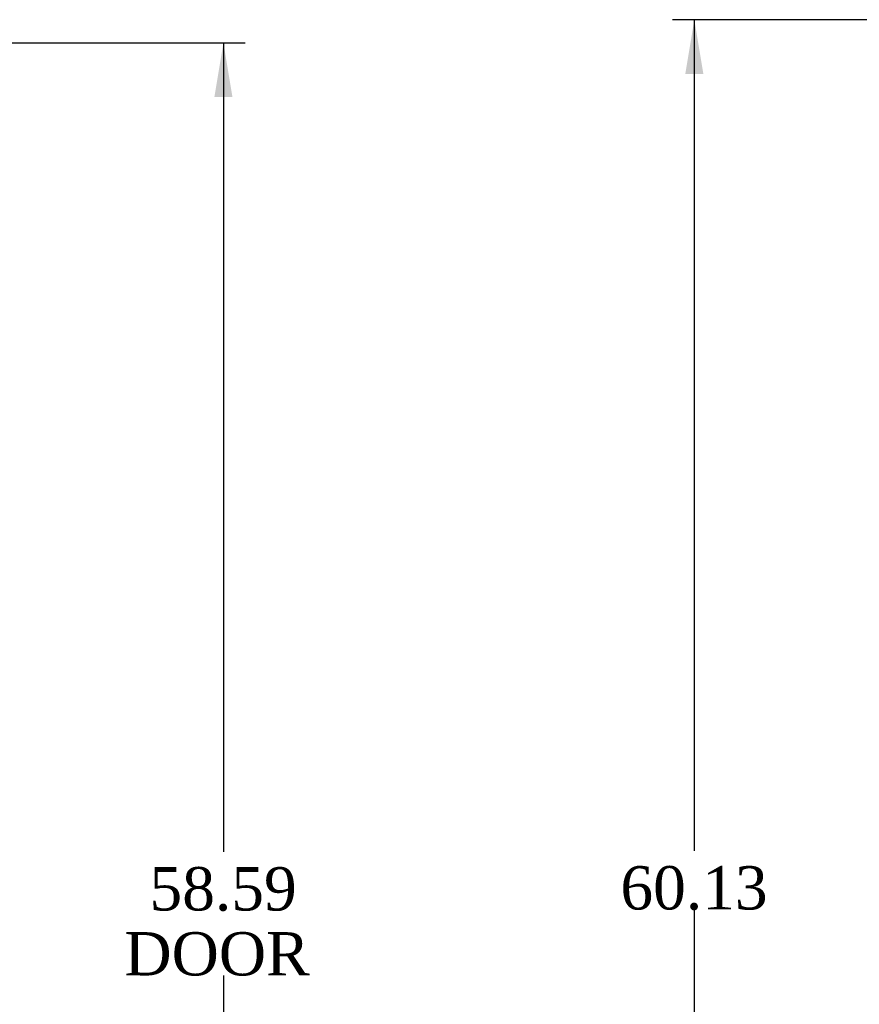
# Model space of a CAD drawing. Header units: inches. Extents: x 1 to 359, y -2 to 239.
# Tile 13 of 51: x 39 to 68, y 117 to 151. Entities that reach past the tile are written whole.
import ezdxf
from ezdxf.enums import TextEntityAlignment as Align

# ---------------------------------------------------------------- set-up
doc = ezdxf.new("R2010")
doc.units = ezdxf.units.IN
doc.header["$MEASUREMENT"] = 0
doc.layers.add('Default', color=7, linetype='Continuous')
doc.styles.add('SEACAD_Times_New_Roman', font='times.ttf')
doc.dimstyles.new('HAMMOND_(STH_-_300x200)', dxfattribs={"dimtxt": 1.5, "dimasz": 1.875, "dimexe": 0.75, "dimexo": 0.75, "dimgap": 0.375, "dimtad": 0, "dimtih": 1, "dimtoh": 1, "dimzin": 0, "dimdsep": 46, "dimtxsty": 'SEACAD_Times_New_Roman', "dimblk1": '_SE_FILLED', "dimblk2": '_SE_FILLED', "dimsah": 1, "dimcen": 0.75, "dimadec": 0, "dimazin": 0, "dimtfac": 0.8, "dimtofl": 0, "dimtmove": 0, "dimatfit": 3, "dimfxl": 0, "dimtolj": 1, "dimtzin": 0, "dimarcsym": 0})

# ---------------------------------------------------------------- blocks, each defined once
blk = doc.blocks.new('DMBLK2973')
at = {"layer": 'Default', "linetype": 'Continuous'}
for points in [[(61.802, 148.772), (62.427, 148.772), (62.114, 150.647)], [(61.802, 92.397), (62.114, 90.522), (62.427, 92.397)]]:
    blk.add_hatch(color=7, dxfattribs=at).paths.add_polyline_path(points)
at = {"layer": 'Default', "color": 7, "linetype": 'Continuous'}
for p, q in [((72.229, 150.647), (61.364, 150.647)), ((62.114, 150.647), (62.114, 121.86)), ((62.114, 119.835), (62.114, 90.522)), ((72.229, 90.522), (61.364, 90.522))]:
    blk.add_line(p, q, dxfattribs=at)
at = {"layer": 'Default', "color": 7, "linetype": 'Continuous', "style": 'SEACAD_Times_New_Roman'}
blk.add_text('60.13', height=1.5, dxfattribs=at).set_placement((59.555, 121.335), align=Align.TOP_LEFT)
blk = doc.blocks.new('_SE_FILLED')
at = {"color": 0}
blk.add_line((0, 0), (-1, 0), dxfattribs=at)
blk.add_solid([(0, 0), (-1, -0.1665), (-1, 0.1665), (0, 0)], dxfattribs=at)
blk = doc.blocks.new('DMBLK2987')
at = {"layer": 'Default', "linetype": 'Continuous'}
for points in [[(46.121, 147.97), (45.808, 149.845), (45.496, 147.97)], [(46.121, 93.133), (45.496, 93.133), (45.808, 91.258)]]:
    blk.add_hatch(color=7, dxfattribs=at).paths.add_polyline_path(points)
at = {"layer": 'Default', "color": 7, "linetype": 'Continuous'}
for p, q in [((38.133, 149.845), (46.558, 149.845)), ((45.808, 149.845), (45.808, 121.826)), ((45.808, 117.551), (45.808, 91.258)), ((37.767, 91.258), (46.558, 91.258))]:
    blk.add_line(p, q, dxfattribs=at)
at = {"layer": 'Default', "color": 7, "linetype": 'Continuous', "style": 'SEACAD_Times_New_Roman'}
for s, p in [('58.59', (43.249, 121.301)), ('DOOR ', (42.378, 119.051))]:
    blk.add_text(s, height=1.5, dxfattribs=at).set_placement(p, align=Align.TOP_LEFT)

msp = doc.modelspace()

# ---------------------------------------------------------------- dimensions: what is measured, and where the dimension line sits
at = {"layer": 'Default', "color": 7, "linetype": 'Continuous'}
for base, p1, p2, angle, text, picture, middle, dimtype in [((62.114272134, 150.647387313), (72.978697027, 150.647387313), (72.978697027, 90.522387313), 270, '\\A1;<>', 'DMBLK2973', (62.114272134, 120.584888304), 161), ((45.808, 91.258), (37.383, 149.845), (37.017, 91.258), 90, '\\A1;<>\\PDOOR ', 'DMBLK2987', (45.808, 120.551), 160)]:
    dim = msp.add_linear_dim(base=base, p1=p1, p2=p2, angle=angle, text=text, dimstyle='HAMMOND_(STH_-_300x200)', dxfattribs=at)
    dim.commit()
    dim.dimension.update_dxf_attribs({"geometry": picture, "text_midpoint": middle, "dimtype": dimtype})

doc.saveas('drawing.dxf')
